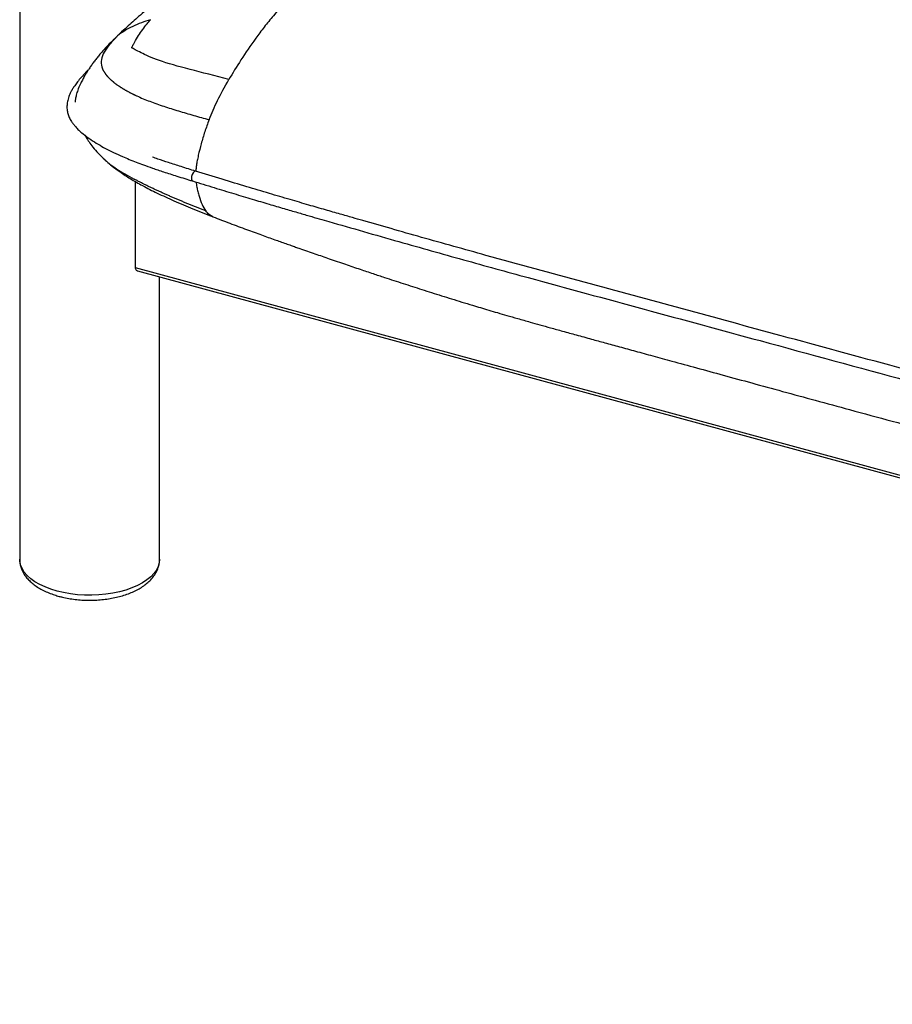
# Paper-space layout '_Trimetric' of a CAD drawing. Header units: millimetres. Extents: x -826 to 1033, y -202 to 1013.
# Tile 1 of 19: x -719 to -294, y -26 to 453. Entities that reach past the tile are written whole.
import ezdxf

# ---------------------------------------------------------------- set-up
doc = ezdxf.new("R2010")
doc.units = ezdxf.units.MM

psp = doc.layouts.new('_Trimetric')

# ---------------------------------------------------------------- linework, layer by layer
at = {"color": 7, "linetype": 'Continuous', "lineweight": 25}
for p, q in [((-718.54, 521.58), (-718.54, 190.33)), ((-671.02, 444.68), (-672.68, 443)), ((-685.19, 428.15), (-686.36, 427.01)), ((-677.03, 384.36), (-676.42, 383.84)), ((-662.41, 373.97), (-662.41, 332.18)), ((-662.41, 332.18), (650.54, -24.65)), ((-661.36, 330.54), (650.54, -26.01)), ((-650.54, 190.33), (-650.54, 327.59))]:
    psp.add_line(p, q, dxfattribs=at)
at = {"color": 7, "linetype": 'Continuous', "lineweight": 25, "flags": 128}
for points in [[(-685.63, 427.48), (-686.28, 427.09), (-686.36, 427.01)], [(-633.04, 378.95), (-633.3, 378.97), (-633.8, 378.71), (-634.3, 378.13), (-634.72, 377.31), (-635, 376.37), (-635.09, 375.47), (-634.98, 374.73), (-634.7, 374.27), (-634.53, 374.18)], [(-700.41, 174.84), (-703.42, 175.76), (-706.22, 176.84), (-708.8, 178.06), (-711.12, 179.41), (-713.16, 180.88), (-714.9, 182.44), (-716.31, 184.09), (-717.39, 185.81), (-718.11, 187.57), (-718.49, 189.36), (-718.54, 190.33)], [(-650.54, 190.33), (-650.71, 188.59), (-651.23, 186.81), (-652.11, 185.07), (-653.33, 183.38), (-654.89, 181.76), (-656.76, 180.24), (-658.92, 178.82), (-661.35, 177.52), (-664.03, 176.36), (-666.93, 175.35), (-670.01, 174.5), (-673.25, 173.81), (-676.61, 173.3), (-680.05, 172.97), (-683.54, 172.83), (-687.04, 172.87), (-690.51, 173.09), (-693.92, 173.5), (-697.23, 174.08), (-700.41, 174.84)]]:
    psp.add_lwpolyline(points, dxfattribs=at)
at = {"color": 7, "linetype": 'Continuous', "lineweight": 25}
for points, knots in [([(-380.58, 608.3), (-381.81, 608.18), (-382.89, 607.95), (-385.33, 607.16), (-386.69, 606.6), (-389.35, 605.43), (-390.34, 604.99), (-392.59, 603.98), (-393.85, 603.42), (-397.9, 601.6), (-400.99, 600.21), (-405.8, 598.03), (-407.43, 597.29), (-409.87, 596.17), (-411.09, 595.61), (-412.4, 595.01), (-412.95, 594.76), (-413.1, 594.69), (-413.15, 594.66), (-413.15, 594.66), (-413.15, 594.66), (-413.16, 594.66), (-413.18, 594.65), (-413.22, 594.63), (-413.31, 594.59), (-413.78, 594.37), (-414.23, 594.16), (-420.93, 591.04), (-426.77, 588.23), (-433.72, 584.52), (-434.5, 584.1), (-436.06, 583.24), (-436.86, 582.81), (-439.25, 581.47), (-440.87, 580.55), (-445.79, 577.69), (-449.16, 575.66), (-454.25, 572.49), (-455.96, 571.41), (-459.38, 569.22), (-461.08, 568.1), (-466.21, 564.72), (-473.03, 560.1), (-479.83, 555.31), (-486.62, 550.49), (-490.02, 548.06), (-496.8, 543.14), (-501.89, 539.4), (-506.99, 535.56), (-510.39, 532.97), (-512.09, 531.66), (-520.58, 525.07), (-527.27, 519.67), (-533.69, 514.35), (-534.39, 513.77), (-535.75, 512.63), (-536.42, 512.07), (-538.38, 510.42), (-539.64, 509.34), (-543.36, 506.15), (-545.75, 504.06), (-549.5, 500.7), (-550.78, 499.55), (-552.78, 497.74), (-553.46, 497.12), (-554.86, 495.85), (-555.57, 495.2), (-559.18, 491.88), (-562.28, 489), (-568.73, 482.85), (-572.07, 479.58), (-578.82, 472.76), (-582.23, 469.2), (-588.91, 461.93), (-592.18, 458.22), (-596.79, 452.68), (-598.28, 450.83), (-601.15, 447.17), (-602.52, 445.35), (-609.07, 436.36), (-613.37, 429.5), (-616.84, 423.53)], [0, 0, 0, 0, 0.0625, 0.0625, 0.125, 0.125, 0.15625, 0.15625, 0.1875, 0.1875, 0.25, 0.25, 0.28125, 0.28125, 0.296875, 0.304688, 0.306641, 0.307617, 0.307648, 0.307648, 0.307678, 0.307678, 0.307739, 0.307861, 0.308105, 0.308594, 0.3125, 0.3125, 0.375, 0.375, 0.382813, 0.382813, 0.390625, 0.390625, 0.40625, 0.40625, 0.4375, 0.4375, 0.453125, 0.453125, 0.46875, 0.46875, 0.5, 0.53125, 0.53125, 0.5625, 0.5625, 0.59375, 0.609375, 0.609375, 0.625, 0.625, 0.6875, 0.6875, 0.695313, 0.695313, 0.703125, 0.703125, 0.71875, 0.71875, 0.75, 0.75, 0.765625, 0.765625, 0.773438, 0.773438, 0.78125, 0.78125, 0.8125, 0.8125, 0.84375, 0.84375, 0.875, 0.875, 0.90625, 0.90625, 0.921875, 0.921875, 0.9375, 0.9375, 1, 1, 1, 1]), ([(-453.25, 602.69), (-453.36, 602.53), (-453.73, 602.06), (-454.15, 601.57), (-454.5, 601.17), (-454.51, 601.15), (-454.54, 601.12), (-454.46, 601.22), (-454.42, 601.27), (-454.68, 601.03), (-454.99, 600.75), (-455.47, 600.34), (-456.22, 599.73), (-457.23, 598.94), (-458.38, 598.09), (-459.49, 597.29), (-460.47, 596.6), (-461.61, 595.81), (-463.11, 594.78), (-465.06, 593.48), (-466.97, 592.22), (-468.67, 591.12), (-470.15, 590.17), (-471.52, 589.29), (-472.91, 588.4), (-474.16, 587.6), (-475.23, 586.92), (-476.1, 586.37), (-476.99, 585.81), (-478.05, 585.13), (-479.49, 584.22), (-482.09, 582.57), (-485.7, 580.28), (-490.19, 577.42), (-494.75, 574.52), (-499.21, 571.7), (-503.41, 569.04), (-507.49, 566.48), (-511.42, 564.01), (-515.19, 561.64), (-518.56, 559.49), (-521.71, 557.47), (-524.75, 555.49), (-527.86, 553.43), (-531.11, 551.24), (-534.61, 548.85), (-538.47, 546.17), (-542.34, 543.45), (-546.19, 540.71), (-549.96, 538), (-553.99, 535.09), (-558.24, 531.99), (-562.62, 528.78), (-566.76, 525.73), (-570.39, 523.04), (-573.34, 520.85), (-575.87, 518.97), (-578.26, 517.18), (-581.08, 515.08), (-584.45, 512.56), (-588.5, 509.53), (-593.09, 506.09), (-598.23, 502.24), (-603.82, 498.08), (-609.68, 493.72), (-614.61, 490.06), (-618.39, 487.24), (-620.79, 485.44), (-622.74, 483.98), (-624.47, 482.68), (-626.22, 481.36), (-628.21, 479.86), (-630.52, 478.11), (-633.17, 476.1), (-636.19, 473.78), (-638.73, 471.82), (-640.68, 470.31), (-641.92, 469.34), (-643.17, 468.37), (-644.41, 467.4), (-645.64, 466.42), (-646.79, 465.51), (-648.4, 464.23), (-650.77, 462.33), (-653.84, 459.84), (-657.23, 457.04), (-660.51, 454.26), (-663.62, 451.56), (-666.65, 448.86), (-669.66, 446.09), (-671.63, 444.17), (-672.54, 443.28)], [0, 0, 0, 0, 0.002692, 0.008237, 0.012359, 0.015438, 0.018835, 0.026978, 0.035105, 0.042089, 0.048199, 0.054111, 0.061577, 0.071292, 0.082016, 0.091246, 0.098752, 0.105296, 0.115137, 0.125996, 0.136238, 0.14508, 0.152457, 0.158928, 0.165872, 0.173335, 0.177445, 0.181688, 0.18606, 0.190554, 0.1973, 0.206677, 0.227477, 0.248957, 0.271041, 0.292667, 0.312341, 0.330188, 0.349084, 0.365862, 0.380671, 0.393614, 0.406826, 0.419494, 0.432216, 0.446056, 0.461518, 0.478662, 0.493576, 0.509535, 0.526284, 0.543785, 0.562032, 0.579858, 0.594207, 0.606118, 0.615634, 0.624931, 0.635259, 0.649873, 0.665948, 0.684295, 0.705418, 0.728113, 0.751289, 0.774874, 0.78605, 0.795413, 0.802792, 0.8086, 0.815114, 0.82259, 0.831082, 0.841046, 0.852398, 0.865172, 0.869795, 0.874557, 0.879359, 0.884187, 0.889038, 0.893909, 0.897941, 0.908175, 0.920411, 0.934462, 0.949109, 0.96088, 0.973457, 0.987777, 1, 1, 1, 1]), ([(-654.98, 452.58), (-657.93, 451.69), (-660.87, 450.61), (-666.34, 448.01), (-668.86, 446.48), (-671.01, 444.68)], [0, 0, 0, 0, 0.5, 0.5, 1, 1, 1, 1]), ([(-664.11, 438.94), (-664.04, 439.1), (-663.78, 439.63), (-663.29, 440.58), (-662.29, 442.42), (-660.8, 444.87), (-658.8, 447.8), (-657.1, 450.03), (-655.81, 451.61), (-655.26, 452.26), (-654.98, 452.58)], [0, 0, 0, 0, 0.0307346, 0.1037414, 0.1883728, 0.4048869, 0.6237364, 0.8446045, 0.922198, 1, 1, 1, 1]), ([(-672.73, 443.11), (-673.75, 442.08), (-675.59, 440.23), (-677.98, 437.62), (-679.79, 435.52), (-681.21, 433.76), (-682.47, 432.11), (-683.66, 430.46), (-684.69, 428.94), (-685.58, 427.56), (-686.37, 426.27), (-687.22, 424.81), (-688.12, 423.15), (-689.24, 420.95), (-690.31, 418.46), (-691.05, 416.04), (-691.44, 414.17), (-691.54, 413.03), (-691.58, 412.52)], [0, 0, 0, 0, 0.137661, 0.248002, 0.332506, 0.39233, 0.447276, 0.498691, 0.548349, 0.5817, 0.619699, 0.662129, 0.708699, 0.766762, 0.841873, 0.903944, 0.957141, 1, 1, 1, 1]), ([(-671.01, 444.68), (-671.35, 444.34), (-671.69, 443.99), (-672.35, 443.31), (-672.67, 442.98), (-673.61, 441.97), (-674.19, 441.32), (-675.82, 439.37), (-676.73, 438.11), (-678.8, 434.4), (-679.32, 432.02), (-678.61, 429.61)], [0, 0, 0, 0, 0.0625, 0.0625, 0.125, 0.125, 0.25, 0.25, 0.5, 0.5, 1, 1, 1, 1]), ([(-616.84, 423.53), (-623.52, 425.26), (-629.98, 426.87), (-641.55, 429.92), (-646.66, 431.35), (-654.58, 434.11), (-657.4, 435.43), (-660.68, 437.08), (-661.62, 437.57), (-662.78, 438.2), (-663.13, 438.39), (-663.58, 438.64), (-663.72, 438.71), (-663.95, 438.84), (-664.05, 438.9), (-664.12, 438.94)], [0, 0, 0, 0, 0.25, 0.25, 0.5, 0.5, 0.75, 0.75, 0.875, 0.875, 0.9375, 0.9375, 0.96875, 0.96875, 1, 1, 1, 1]), ([(-686.36, 427.01), (-687.13, 426.19), (-688.57, 424.65), (-690.38, 422.48), (-691.75, 420.62), (-692.81, 418.99), (-693.8, 417.24), (-694.72, 415.17), (-695.38, 412.86), (-695.62, 410.73), (-695.54, 408.81), (-695.2, 406.97), (-694.5, 405.06), (-693.53, 403.28), (-692.44, 401.75), (-691.26, 400.33), (-689.74, 398.78), (-687.38, 396.71), (-684.25, 394.4), (-680.53, 392.07), (-676.81, 390.01), (-672.87, 388.02), (-668.99, 386.25), (-665.3, 384.69), (-661.92, 383.34), (-658.18, 381.93), (-653.76, 380.35), (-648.32, 378.52), (-641.79, 376.42), (-637.06, 374.96), (-634.53, 374.18)], [0, 0, 0, 0, 0.045301, 0.084077, 0.116275, 0.142059, 0.166933, 0.201977, 0.23906, 0.271952, 0.296264, 0.322282, 0.351335, 0.378956, 0.400819, 0.421638, 0.447577, 0.478656, 0.529003, 0.572663, 0.612005, 0.653386, 0.697002, 0.728438, 0.759947, 0.792064, 0.831163, 0.878896, 0.935204, 1, 1, 1, 1]), ([(-678.61, 429.61), (-678.59, 429.52), (-678.54, 429.35), (-678.45, 429.09), (-678.35, 428.84), (-678.24, 428.58), (-678.12, 428.32), (-678, 428.06), (-677.86, 427.8), (-677.72, 427.54), (-677.57, 427.28), (-677.41, 427.03), (-677.24, 426.77), (-677.06, 426.51), (-676.88, 426.25), (-676.69, 426), (-676.48, 425.74), (-676.28, 425.48), (-676.06, 425.23), (-675.83, 424.97), (-675.6, 424.72), (-675.36, 424.46), (-675.12, 424.21), (-674.86, 423.96), (-674.6, 423.71), (-674.33, 423.46), (-674.06, 423.21), (-673.77, 422.96), (-673.48, 422.71), (-673.19, 422.46), (-672.88, 422.21), (-672.58, 421.97), (-672.26, 421.72), (-671.94, 421.48), (-671.61, 421.23), (-671.27, 420.99), (-670.93, 420.75), (-670.59, 420.51), (-670.24, 420.27), (-669.88, 420.03), (-669.51, 419.79), (-669.14, 419.56), (-668.77, 419.32), (-668.39, 419.09), (-668, 418.86), (-667.61, 418.63), (-667.21, 418.4), (-666.81, 418.17), (-666.4, 417.94), (-665.99, 417.71), (-665.58, 417.49), (-665.15, 417.26), (-664.73, 417.04), (-664.3, 416.82), (-663.86, 416.6), (-663.42, 416.38), (-662.97, 416.17), (-662.52, 415.95), (-662.07, 415.74), (-659.77, 414.67), (-655.35, 412.85), (-648.52, 410.45), (-641.36, 408.2), (-633.98, 406.05), (-629, 404.65), (-626.5, 403.95)], [0, 0, 0, 0, 0.007784, 0.01556, 0.023327, 0.031087, 0.038842, 0.046593, 0.054341, 0.062087, 0.069831, 0.077573, 0.085315, 0.093057, 0.100799, 0.108543, 0.116288, 0.124036, 0.131787, 0.139542, 0.1473, 0.155063, 0.162832, 0.170605, 0.178385, 0.18617, 0.193963, 0.201763, 0.20957, 0.217384, 0.225207, 0.233039, 0.240879, 0.248728, 0.256586, 0.264454, 0.272331, 0.280219, 0.288116, 0.296024, 0.303942, 0.311871, 0.31981, 0.32776, 0.335721, 0.343693, 0.351676, 0.35967, 0.367675, 0.37569, 0.383717, 0.391754, 0.399803, 0.407863, 0.415934, 0.424016, 0.432109, 0.440213, 0.448329, 0.456455, 0.562633, 0.670562, 0.779671, 0.889573, 1, 1, 1, 1]), ([(-626.5, 403.95), (-625.28, 407.1), (-623.93, 410.16), (-620.78, 416.54), (-618.97, 419.86), (-616.84, 423.53)], [0, 0, 0, 0, 0.5, 0.5, 1, 1, 1, 1]), ([(-626.5, 403.95), (-627.22, 402), (-628.62, 398.2), (-630.36, 392.4), (-631.44, 388.09), (-632.11, 384.95), (-632.49, 382.93), (-632.8, 380.79), (-632.89, 379.5), (-632.93, 378.92)], [0, 0, 0, 0, 0.240385, 0.470571, 0.689294, 0.746124, 0.83962, 0.927296, 1, 1, 1, 1]), ([(-686.87, 396.43), (-686.67, 396.08), (-686.04, 395), (-684.74, 393.05), (-682.8, 390.43), (-680.26, 387.44), (-678.2, 385.47), (-677.08, 384.4)], [0, 0, 0, 0, 0.076005, 0.239914, 0.447122, 0.701522, 1, 1, 1, 1]), ([(-676.44, 383.83), (-676.43, 383.83), (-675.55, 383.01), (-673.35, 381.22), (-669.51, 378.33), (-664.55, 375.12), (-658.55, 371.69), (-651.46, 368.12), (-643.29, 364.4), (-634.21, 360.6), (-627.85, 358.08), (-624.59, 356.79)], [0, 0, 0, 0, 0.000176, 0.058276, 0.14028, 0.239451, 0.356419, 0.491702, 0.645593, 0.818266, 1, 1, 1, 1]), ([(-676.42, 383.84), (-675.91, 383.41), (-674.44, 382.15), (-671.43, 380.06), (-667.43, 377.56), (-664.43, 375.92), (-662.9, 375.09)], [0, 0, 0, 0, 0.143492, 0.4182494, 0.7035559, 1, 1, 1, 1]), ([(-633.04, 378.95), (-635.4, 379.68), (-639.82, 381.05), (-645.94, 383), (-650.59, 384.55), (-653.16, 385.46), (-654.04, 385.77)], [0, 0, 0, 0, 0.3310436, 0.6208816, 0.8695294, 1, 1, 1, 1]), ([(-70.31, 223.35), (-73.9, 224.33), (-80.82, 226.21), (-90.79, 228.92), (-99.95, 231.4), (-108.28, 233.67), (-115.76, 235.7), (-122.39, 237.5), (-128.19, 239.08), (-133.35, 240.48), (-142.26, 242.9), (-155.35, 246.46), (-187.92, 255.31), (-252.39, 272.83), (-326.94, 293.1), (-396.39, 311.98), (-444.19, 324.99), (-481.34, 335.08), (-507.64, 342.39), (-523.01, 346.72), (-537.73, 350.9), (-548.91, 354.09), (-557.14, 356.46), (-563.16, 358.19), (-570.24, 360.22), (-578.36, 362.58), (-587.47, 365.23), (-597.53, 368.2), (-608.51, 371.48), (-620.47, 375.09), (-628.74, 377.63), (-633.04, 378.95)], [0, 0, 0, 0, 0.019083, 0.036718, 0.052905, 0.067645, 0.080937, 0.092584, 0.102834, 0.11169, 0.119969, 0.150124, 0.181158, 0.292806, 0.492177, 0.576758, 0.661339, 0.745916, 0.773827, 0.801708, 0.828285, 0.852894, 0.861817, 0.872619, 0.885333, 0.89996, 0.916498, 0.934604, 0.954555, 0.976353, 1, 1, 1, 1]), ([(-628.12, 359.61), (-628.68, 359.83), (-629.79, 360.27), (-631.45, 360.93), (-633.11, 361.6), (-634.77, 362.27), (-636.42, 362.94), (-638.06, 363.62), (-639.7, 364.3), (-641.33, 364.99), (-642.95, 365.68), (-644.57, 366.37), (-646.17, 367.07), (-647.77, 367.78), (-649.35, 368.49), (-650.92, 369.2), (-652.48, 369.92), (-654.03, 370.65), (-655.55, 371.37), (-657.06, 372.11), (-658.56, 372.85), (-660.03, 373.59), (-661.48, 374.34), (-662.42, 374.84), (-662.9, 375.09)], [0, 0, 0, 0, 0.045971, 0.091902, 0.137791, 0.183636, 0.229438, 0.275194, 0.320904, 0.366567, 0.412181, 0.457747, 0.503262, 0.548724, 0.594131, 0.639482, 0.684773, 0.730002, 0.775168, 0.820268, 0.865305, 0.910281, 0.955183, 1, 1, 1, 1]), ([(-634.53, 374.18), (-631.05, 373.11), (-624.37, 371.05), (-614.69, 368.12), (-605.79, 365.44), (-597.65, 363.02), (-590.33, 360.86), (-583.82, 358.96), (-578.12, 357.3), (-573.05, 355.83), (-564.28, 353.3), (-551.38, 349.6), (-529.61, 343.39), (-502.99, 335.86), (-444.48, 319.84), (-348.5, 293.8), (-257.86, 269.14), (-199.51, 253.28), (-183.98, 249.06), (-169.07, 245.01), (-157.74, 241.93), (-149.39, 239.66), (-143.28, 238), (-136.09, 236.05), (-127.82, 233.8), (-118.54, 231.28), (-108.25, 228.48), (-96.97, 225.41), (-84.65, 222.06), (-76.08, 219.74), (-71.63, 218.53)], [0, 0, 0, 0, 0.019092, 0.036737, 0.052936, 0.067689, 0.080994, 0.092652, 0.102915, 0.111784, 0.120061, 0.150203, 0.181227, 0.23706, 0.292894, 0.492241, 0.745971, 0.773881, 0.801761, 0.828346, 0.852961, 0.861875, 0.872665, 0.88537, 0.899988, 0.916521, 0.934621, 0.954567, 0.97636, 1, 1, 1, 1]), ([(-632.8, 373.65), (-632.76, 373.25), (-632.67, 372.42), (-632.41, 370.88), (-632.01, 368.96), (-631.21, 366.05), (-630.02, 362.68), (-628.75, 360.63), (-628.12, 359.62)], [0, 0, 0, 0, 0.0640651, 0.1352473, 0.2707532, 0.4161871, 0.7096189, 1, 1, 1, 1]), ([(-624.62, 356.82), (-625.24, 357.1), (-626.53, 357.69), (-627.58, 358.96), (-628.12, 359.62)], [0, 0, 0, 0, 0.485984, 1, 1, 1, 1]), ([(-624.62, 356.81), (-621.89, 355.74), (-616.46, 353.62), (-608.56, 350.68), (-601.28, 348.04), (-594.94, 345.77), (-590.19, 344.09), (-586.8, 342.9), (-584.54, 342.11), (-581.87, 341.17), (-578.74, 340.08), (-575.1, 338.81), (-571.58, 337.6), (-566.64, 335.89), (-560.49, 333.78), (-553.38, 331.37), (-547.08, 329.26), (-541.62, 327.44), (-535.26, 325.35), (-527.62, 322.87), (-518.29, 319.9), (-508.56, 316.86), (-500.63, 314.43), (-494.6, 312.62), (-490.54, 311.41), (-486.25, 310.14), (-481.56, 308.78), (-476.26, 307.26), (-470.94, 305.75), (-465.62, 304.25), (-460.37, 302.78), (-454.46, 301.14), (-447.82, 299.3), (-440.98, 297.41), (-433.98, 295.49), (-426.87, 293.54), (-419.11, 291.41), (-410.63, 289.09), (-400.75, 286.39), (-389.36, 283.28), (-376.38, 279.74), (-362.4, 275.92), (-347.47, 271.85), (-331.64, 267.54), (-313.91, 262.72), (-294.25, 257.37), (-272.64, 251.49), (-250.17, 245.38), (-225.41, 238.65), (-198.42, 231.31), (-169.31, 223.4), (-139.77, 215.37), (-110.03, 207.29), (-83.97, 200.21), (-67.84, 195.83), (-61.63, 194.14)], [0, 0, 0, 0, 0.01484, 0.029583, 0.042721, 0.054146, 0.063781, 0.068384, 0.072399, 0.075996, 0.082797, 0.089381, 0.095745, 0.101884, 0.116227, 0.129102, 0.14048, 0.150345, 0.158689, 0.174813, 0.191522, 0.208917, 0.227004, 0.234038, 0.241197, 0.24871, 0.256922, 0.266207, 0.276966, 0.285239, 0.29451, 0.304924, 0.316632, 0.329792, 0.341257, 0.353802, 0.367513, 0.382478, 0.398784, 0.419924, 0.442915, 0.467674, 0.49411, 0.52213, 0.551633, 0.588165, 0.626428, 0.666228, 0.707361, 0.757764, 0.809362, 0.861742, 0.914468, 0.967079, 1, 1, 1, 1]), ([(-662.41, 332.18), (-662.38, 331.92), (-662.34, 331.38), (-661.95, 330.84), (-661.6, 330.55), (-661.37, 330.54), (-661.36, 330.54)], [0, 0, 0, 0, 0.323978, 0.647551, 0.982123, 1, 1, 1, 1]), ([(-718.51, 190.22), (-718.5, 189.68), (-718.47, 188.48), (-718.05, 186.65), (-717.33, 184.74), (-716.32, 182.91), (-715.02, 181.16), (-713.43, 179.48), (-711.56, 177.9), (-709.41, 176.44), (-707.01, 175.11), (-704.4, 173.94), (-701.85, 173), (-700.12, 172.51), (-699.39, 172.29)], [0, 0, 0, 0, 0.063378, 0.142331, 0.221761, 0.302794, 0.386303, 0.472726, 0.561917, 0.653178, 0.745573, 0.838232, 0.930624, 1, 1, 1, 1]), ([(-699.39, 172.29), (-698.86, 172.16), (-697.34, 171.76), (-694.74, 171.23), (-691.57, 170.77), (-688.35, 170.48), (-685.09, 170.37), (-681.83, 170.42), (-678.59, 170.65), (-675.41, 171.06), (-672.3, 171.63), (-669.29, 172.37), (-666.41, 173.28), (-663.68, 174.36), (-661.13, 175.6), (-658.77, 177.01), (-656.65, 178.59), (-654.79, 180.32), (-653.24, 182.19), (-652.02, 184.16), (-651.17, 186.2), (-650.64, 188.22), (-650.58, 189.56), (-650.55, 190.2)], [0, 0, 0, 0, 0.02618, 0.075455, 0.12456, 0.173535, 0.222434, 0.271311, 0.320216, 0.369193, 0.418301, 0.467599, 0.51715, 0.567012, 0.617227, 0.667789, 0.718592, 0.769207, 0.819055, 0.867494, 0.914129, 0.959, 1, 1, 1, 1])]:
    psp.add_open_spline(points, degree=3, knots=knots, dxfattribs=at)

doc.saveas('drawing.dxf')
